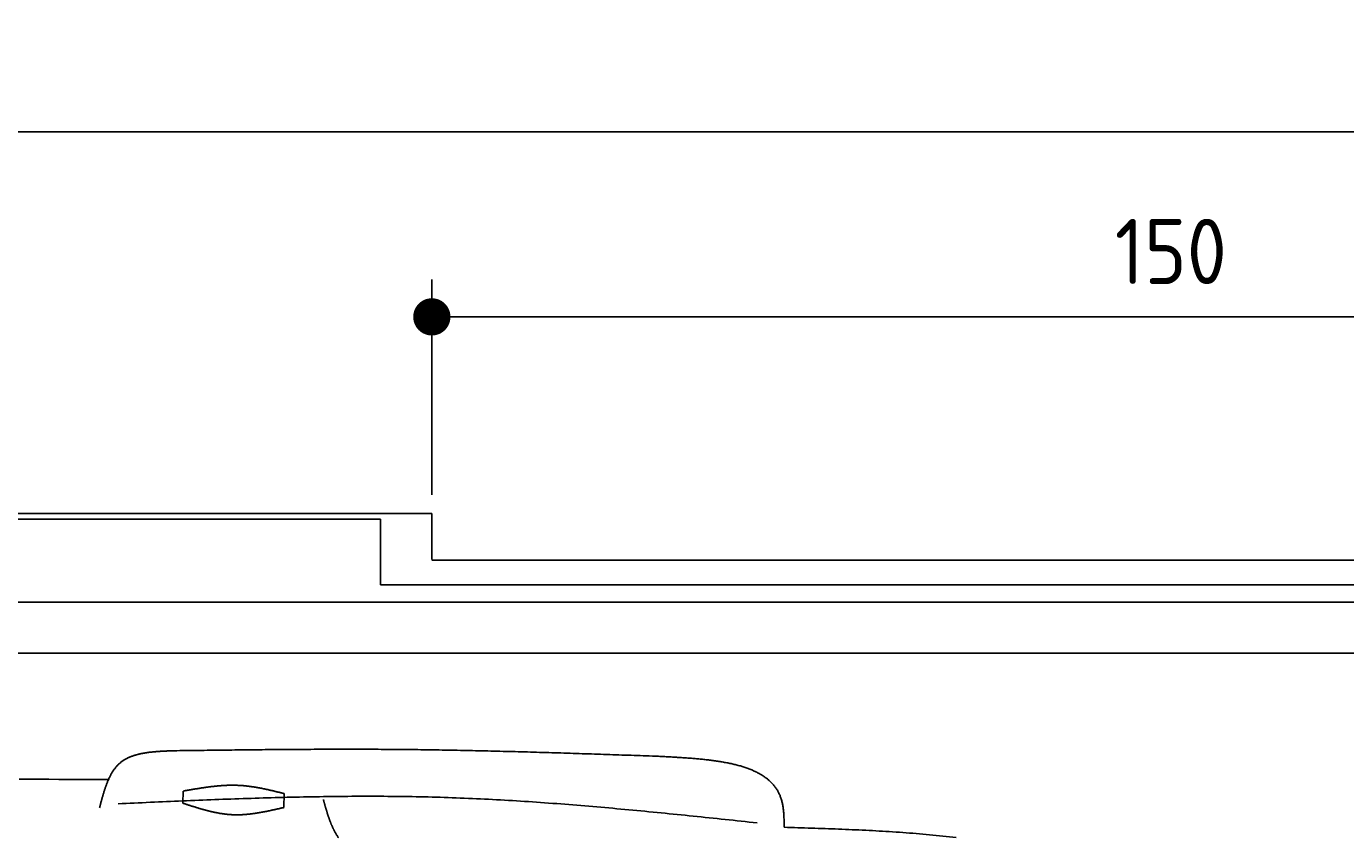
# Model space of a CAD drawing. Extents: x 715 to 7297, y 17 to 5960.
# Tile 84 of 90: x 4337 to 5754, y 5089 to 5960. Entities that reach past the tile are written whole.
import ezdxf

# ---------------------------------------------------------------- set-up
doc = ezdxf.new("R2010")
doc.units = 0
doc.layers.get('0').update_dxf_attribs({"linetype": 'CONTINUOUS'})
doc.layers.get('DEFPOINTS').update_dxf_attribs({"linetype": 'CONTINUOUS'})
doc.layers.add('4', color=3, linetype='CONTINUOUS')
doc.layers.add('CAR', color=10, linetype='CONTINUOUS')
doc.styles.get("Standard").update_dxf_attribs({"font": 'ISOCP.SHX'})
doc.dimstyles.get("Standard").update_dxf_attribs({"dimtxt": 2.5, "dimasz": 2.5, "dimexe": 1.25, "dimexo": 0.625, "dimtad": 1, "dimcen": 2.5, "dimazin": 3, "dimtfac": 1, "dimtmove": 0, "dimatfit": 3})

# ---------------------------------------------------------------- blocks, each defined once
blk = doc.blocks.new('*U15')
at = {"layer": '4', "color": 2}
blk.add_text('520', height=70, dxfattribs=at).set_placement((3599.2, 5888.9))
blk = doc.blocks.new('PUNKT')
at = {"layer": '4', "color": 0, "linetype": 'BYBLOCK'}
blk.add_line((-0.5, 0), (-1, 0), dxfattribs=at)
at = {"layer": '4', "color": 0, "linetype": 'BYBLOCK', "const_width": 0.5}
blk.add_lwpolyline([(-0.25, 0, 1), (0.25, 0, 1)], format="xyb", close=True, dxfattribs=at)
blk = doc.blocks.new('*D5')
at = {"layer": '4'}
for p, q in [((1072.8, 5407.3), (1072.8, 5886.9)), ((6272.8, 5407.3), (6272.8, 5886.9)), ((1112.8, 5846.9), (6232.8, 5846.9))]:
    blk.add_line(p, q, dxfattribs=at)
at = {"layer": 'DEFPOINTS', "color": 0}
for p in [(6272.8, 5846.9), (1072.8, 5387.3), (6272.8, 5387.3)]:
    blk.add_point(p, dxfattribs=at)
blk.add_blockref('*U15', (0, 0))
at = {"layer": '4', "xscale": 40, "yscale": 40, "zscale": 40, "rotation": 180}
blk.add_blockref('PUNKT', (1072.8, 5846.9), dxfattribs=at)
at = {"layer": '4', "xscale": 40, "yscale": 40, "zscale": 40}
blk.add_blockref('PUNKT', (6272.8, 5846.9), dxfattribs=at)
blk = doc.blocks.new('*U37')
at = {"layer": '4', "color": 2}
blk.add_text('150', height=70, dxfattribs=at).set_placement((5506.2, 5683.6))
blk = doc.blocks.new('*D7')
at = {"layer": '4'}
for p, q in [((4772.8, 5457.3), (4772.8, 5688.4)), ((6272.8, 5407.3), (6272.8, 5688.4)), ((4812.8, 5648.4), (6232.8, 5648.4))]:
    blk.add_line(p, q, dxfattribs=at)
at = {"layer": 'DEFPOINTS', "color": 0}
for p in [(6272.8, 5648.4), (4772.8, 5437.3), (6272.8, 5387.3)]:
    blk.add_point(p, dxfattribs=at)
blk.add_blockref('*U37', (0, 0))
at = {"layer": '4', "xscale": 40, "yscale": 40, "zscale": 40, "rotation": 180}
blk.add_blockref('PUNKT', (4772.8, 5648.4), dxfattribs=at)
at = {"layer": '4', "xscale": 40, "yscale": 40, "zscale": 40}
blk.add_blockref('PUNKT', (6272.8, 5648.4), dxfattribs=at)

msp = doc.modelspace()

# ---------------------------------------------------------------- linework, layer by layer
for p, q in [((1372.775, 5437.271), (4772.775, 5437.271)), ((4717.775, 5431.271), (4122.776, 5431.271)), ((4717.775, 5360.771), (4717.775, 5431.271)), ((4772.775, 5388.021), (4772.775, 5437.271)), ((4772.775, 5387.271), (6272.775, 5387.271)), ((6251.55, 5360.771), (4717.775, 5360.771)), ((4551.187, 5342.271), (1171.717, 5342.271)), ((6015.736, 5342.271), (4551.187, 5342.271)), ((1171.717, 5287.271), (6020.522, 5287.271))]:
    msp.add_line(p, q)
at = {"layer": 'CAR'}
for points in [[(4505.372, 5126.437), (4505.617, 5139.371)], [(4614.146, 5136.738), (4613.863, 5121.762)]]:
    msp.add_lwpolyline(points, dxfattribs=at)
for points in [[(4415.93, 5121.25, 0), (4416.13, 5122.01, 0), (4416.32, 5122.77, 0), (4416.52, 5123.52, 0), (4416.72, 5124.28, 0), (4416.92, 5125.04, 0), (4417.12, 5125.79, 0), (4417.32, 5126.55, 0), (4417.53, 5127.3, 0), (4417.73, 5128.06, 0), (4417.93, 5128.81, 0), (4418.14, 5129.56, 0), (4418.34, 5130.31, 0), (4418.55, 5131.06, 0), (4418.76, 5131.8, 0), (4418.96, 5132.55, 0), (4419.18, 5133.29, 0), (4419.39, 5134.03, 0), (4419.6, 5134.77, 0), (4419.82, 5135.51, 0), (4420.03, 5136.24, 0), (4420.25, 5136.97, 0), (4420.48, 5137.7, 0), (4420.7, 5138.43, 0), (4420.93, 5139.15, 0), (4421.16, 5139.87, 0), (4421.39, 5140.59, 0), (4421.62, 5141.31, 0), (4421.86, 5142.02, 0), (4422.1, 5142.73, 0), (4422.34, 5143.43, 0), (4422.58, 5144.13, 0), (4422.83, 5144.83, 0), (4423.08, 5145.52, 0), (4423.34, 5146.21, 0), (4423.6, 5146.9, 0), (4423.86, 5147.58, 0), (4424.12, 5148.25, 0), (4424.39, 5148.93, 0), (4424.66, 5149.59, 0), (4424.94, 5150.25, 0), (4425.22, 5150.91, 0), (4425.51, 5151.56, 0), (4425.79, 5152.21, 0), (4426.09, 5152.85, 0), (4426.39, 5153.49, 0), (4426.69, 5154.12, 0), (4426.99, 5154.75, 0), (4427.3, 5155.37, 0), (4427.62, 5155.98, 0), (4427.94, 5156.59, 0), (4428.27, 5157.19, 0), (4428.6, 5157.79, 0), (4428.93, 5158.38, 0), (4429.28, 5158.96, 0), (4429.62, 5159.53, 0), (4429.98, 5160.1, 0), (4430.33, 5160.67, 0), (4430.7, 5161.22, 0), (4431.07, 5161.77, 0), (4431.44, 5162.31, 0), (4431.82, 5162.85, 0), (4432.21, 5163.37, 0), (4432.6, 5163.89, 0), (4433, 5164.4, 0), (4433.41, 5164.91, 0), (4433.82, 5165.4, 0), (4434.24, 5165.89, 0), (4434.67, 5166.37, 0), (4435.1, 5166.84, 0), (4435.54, 5167.3, 0), (4435.99, 5167.76, 0), (4436.44, 5168.2, 0), (4436.9, 5168.64, 0), (4437.37, 5169.07, 0), (4437.84, 5169.48, 0), (4438.33, 5169.89, 0), (4438.82, 5170.29, 0), (4439.32, 5170.69, 0), (4439.82, 5171.07, 0), (4440.33, 5171.44, 0), (4440.85, 5171.81, 0), (4441.38, 5172.16, 0), (4441.91, 5172.51, 0), (4442.45, 5172.85, 0), (4443, 5173.19, 0), (4443.55, 5173.51, 0), (4444.11, 5173.82, 0), (4444.67, 5174.13, 0), (4445.25, 5174.43, 0), (4445.82, 5174.73, 0), (4446.41, 5175.01, 0), (4447, 5175.29, 0), (4447.6, 5175.56, 0), (4448.2, 5175.82, 0), (4448.81, 5176.08, 0), (4449.42, 5176.33, 0), (4450.04, 5176.57, 0), (4450.66, 5176.81, 0), (4451.29, 5177.03, 0), (4451.93, 5177.26, 0), (4452.57, 5177.47, 0), (4453.22, 5177.68, 0), (4453.87, 5177.89, 0), (4454.52, 5178.08, 0), (4455.19, 5178.27, 0), (4455.85, 5178.46, 0), (4456.52, 5178.64, 0), (4457.2, 5178.81, 0), (4457.88, 5178.98, 0), (4458.56, 5179.14, 0), (4459.25, 5179.3, 0), (4459.94, 5179.45, 0), (4460.64, 5179.6, 0), (4461.34, 5179.74, 0), (4462.05, 5179.88, 0), (4462.75, 5180.01, 0), (4463.47, 5180.14, 0), (4464.18, 5180.26, 0), (4464.9, 5180.38, 0), (4465.63, 5180.5, 0), (4466.36, 5180.61, 0), (4467.09, 5180.71, 0), (4467.82, 5180.81, 0), (4468.56, 5180.91, 0), (4469.3, 5181.01, 0), (4470.04, 5181.1, 0), (4470.79, 5181.18, 0), (4471.54, 5181.27, 0), (4472.29, 5181.35, 0), (4473.04, 5181.42, 0), (4473.8, 5181.5, 0), (4474.56, 5181.57, 0), (4475.32, 5181.64, 0), (4476.09, 5181.7, 0), (4476.85, 5181.76, 0), (4477.62, 5181.82, 0), (4478.39, 5181.88, 0), (4479.17, 5181.93, 0), (4479.94, 5181.98, 0), (4480.72, 5182.03, 0), (4481.49, 5182.08, 0), (4482.27, 5182.13, 0), (4483.06, 5182.17, 0), (4483.84, 5182.21, 0), (4484.62, 5182.26, 0), (4485.41, 5182.29, 0), (4486.19, 5182.33, 0), (4486.98, 5182.37, 0), (4487.77, 5182.4, 0), (4488.56, 5182.44, 0), (4489.35, 5182.47, 0), (4490.14, 5182.5, 0), (4490.93, 5182.54, 0), (4491.72, 5182.57, 0), (4492.51, 5182.6, 0), (4493.31, 5182.63, 0), (4494.1, 5182.66, 0), (4494.89, 5182.69, 0), (4495.69, 5182.71, 0)], [(4495.69, 5182.71, 0), (4498.96, 5182.76, 0), (4502.24, 5182.8, 0), (4505.51, 5182.84, 0), (4508.78, 5182.88, 0), (4512.06, 5182.92, 0), (4515.33, 5182.97, 0), (4518.61, 5183.01, 0), (4521.88, 5183.05, 0), (4525.15, 5183.09, 0), (4528.43, 5183.13, 0), (4531.7, 5183.17, 0), (4534.98, 5183.21, 0), (4538.25, 5183.25, 0), (4541.53, 5183.29, 0), (4544.8, 5183.33, 0), (4548.07, 5183.37, 0), (4551.35, 5183.41, 0), (4554.62, 5183.45, 0), (4557.9, 5183.48, 0), (4561.17, 5183.52, 0), (4564.45, 5183.56, 0), (4567.72, 5183.59, 0), (4570.99, 5183.63, 0), (4574.27, 5183.66, 0), (4577.54, 5183.7, 0), (4580.82, 5183.73, 0), (4584.09, 5183.76, 0), (4587.36, 5183.8, 0), (4590.64, 5183.83, 0), (4593.91, 5183.86, 0), (4597.19, 5183.89, 0), (4600.46, 5183.92, 0), (4603.73, 5183.95, 0), (4607.01, 5183.97, 0), (4610.28, 5184, 0), (4613.56, 5184.03, 0), (4616.83, 5184.05, 0), (4620.1, 5184.07, 0), (4623.38, 5184.1, 0), (4626.65, 5184.12, 0), (4629.93, 5184.14, 0), (4633.2, 5184.16, 0), (4636.47, 5184.18, 0), (4639.75, 5184.2, 0), (4643.02, 5184.21, 0), (4646.3, 5184.23, 0), (4649.57, 5184.24, 0), (4652.84, 5184.25, 0), (4656.12, 5184.26, 0), (4659.39, 5184.27, 0), (4662.67, 5184.28, 0), (4665.94, 5184.29, 0), (4669.21, 5184.3, 0), (4672.49, 5184.3, 0), (4675.76, 5184.31, 0), (4679.03, 5184.31, 0), (4682.31, 5184.31, 0), (4685.58, 5184.31, 0), (4688.86, 5184.3, 0), (4692.13, 5184.3, 0), (4695.4, 5184.3, 0), (4698.68, 5184.29, 0), (4701.95, 5184.28, 0), (4705.22, 5184.27, 0), (4708.5, 5184.26, 0), (4711.77, 5184.24, 0), (4715.04, 5184.23, 0), (4718.32, 5184.21, 0), (4721.59, 5184.19, 0), (4724.87, 5184.17, 0), (4728.14, 5184.15, 0), (4731.41, 5184.12, 0), (4734.69, 5184.1, 0), (4737.96, 5184.07, 0), (4741.23, 5184.04, 0), (4744.51, 5184.01, 0), (4747.78, 5183.97, 0), (4751.05, 5183.94, 0), (4754.33, 5183.9, 0), (4757.6, 5183.86, 0), (4760.87, 5183.82, 0), (4764.15, 5183.77, 0), (4767.42, 5183.73, 0), (4770.69, 5183.68, 0), (4773.97, 5183.63, 0), (4777.24, 5183.58, 0), (4780.51, 5183.53, 0), (4783.79, 5183.48, 0), (4787.06, 5183.42, 0), (4790.33, 5183.36, 0), (4793.61, 5183.3, 0), (4796.88, 5183.24, 0), (4800.15, 5183.18, 0), (4803.42, 5183.12, 0), (4806.7, 5183.05, 0), (4809.97, 5182.98, 0), (4813.24, 5182.92, 0), (4816.52, 5182.85, 0), (4819.79, 5182.78, 0), (4823.06, 5182.7, 0), (4826.34, 5182.63, 0), (4829.61, 5182.55, 0), (4832.88, 5182.48, 0), (4836.15, 5182.4, 0), (4839.43, 5182.32, 0), (4842.7, 5182.24, 0), (4845.97, 5182.16, 0), (4849.25, 5182.07, 0), (4852.52, 5181.99, 0), (4855.79, 5181.9, 0), (4859.06, 5181.82, 0), (4862.34, 5181.73, 0), (4865.61, 5181.64, 0), (4868.88, 5181.55, 0), (4872.16, 5181.46, 0), (4875.43, 5181.37, 0), (4878.7, 5181.27, 0), (4881.97, 5181.18, 0), (4885.25, 5181.08, 0), (4888.52, 5180.99, 0), (4891.79, 5180.89, 0), (4895.06, 5180.79, 0), (4898.34, 5180.69, 0), (4901.61, 5180.59, 0), (4904.88, 5180.49, 0), (4908.16, 5180.39, 0), (4911.43, 5180.29, 0), (4914.7, 5180.19, 0), (4917.97, 5180.08, 0), (4921.25, 5179.98, 0), (4924.52, 5179.87, 0), (4927.79, 5179.77, 0), (4931.06, 5179.66, 0), (4934.34, 5179.56, 0), (4937.61, 5179.45, 0), (4940.88, 5179.34, 0), (4944.15, 5179.23, 0), (4947.43, 5179.12, 0), (4950.7, 5179.01, 0), (4953.97, 5178.9, 0), (4957.24, 5178.79, 0), (4960.52, 5178.68, 0), (4963.79, 5178.57, 0), (4967.06, 5178.46, 0), (4970.33, 5178.35, 0), (4973.61, 5178.23, 0), (4976.88, 5178.12, 0), (4980.15, 5178.01, 0), (4983.42, 5177.89, 0), (4986.7, 5177.78, 0), (4989.97, 5177.67, 0), (4993.24, 5177.55, 0), (4996.52, 5177.44, 0), (4999.79, 5177.32, 0), (5003.06, 5177.21, 0), (5006.33, 5177.1, 0), (5009.61, 5176.98, 0), (5012.88, 5176.87, 0), (5016.15, 5176.75, 0)], [(5016.15, 5176.75, 0), (5017.53, 5176.68, 0), (5018.9, 5176.61, 0), (5020.28, 5176.54, 0), (5021.65, 5176.46, 0), (5023.03, 5176.39, 0), (5024.4, 5176.32, 0), (5025.78, 5176.24, 0), (5027.15, 5176.17, 0), (5028.52, 5176.09, 0), (5029.89, 5176.01, 0), (5031.26, 5175.94, 0), (5032.63, 5175.86, 0), (5033.99, 5175.78, 0), (5035.36, 5175.7, 0), (5036.72, 5175.61, 0), (5038.08, 5175.53, 0), (5039.44, 5175.44, 0), (5040.8, 5175.36, 0), (5042.15, 5175.27, 0), (5043.5, 5175.18, 0), (5044.85, 5175.08, 0), (5046.2, 5174.99, 0), (5047.54, 5174.89, 0), (5048.88, 5174.79, 0), (5050.22, 5174.69, 0), (5051.56, 5174.58, 0), (5052.89, 5174.48, 0), (5054.22, 5174.37, 0), (5055.54, 5174.25, 0), (5056.86, 5174.14, 0), (5058.18, 5174.02, 0), (5059.49, 5173.9, 0), (5060.8, 5173.77, 0), (5062.1, 5173.65, 0), (5063.4, 5173.51, 0), (5064.7, 5173.38, 0), (5065.99, 5173.24, 0), (5067.27, 5173.1, 0), (5068.55, 5172.95, 0), (5069.83, 5172.8, 0), (5071.1, 5172.65, 0), (5072.37, 5172.49, 0), (5073.63, 5172.33, 0), (5074.88, 5172.16, 0), (5076.13, 5171.99, 0), (5077.37, 5171.82, 0), (5078.61, 5171.64, 0), (5079.84, 5171.45, 0), (5081.07, 5171.26, 0), (5082.28, 5171.07, 0), (5083.5, 5170.87, 0), (5084.7, 5170.67, 0), (5085.9, 5170.46, 0), (5087.09, 5170.24, 0), (5088.28, 5170.02, 0), (5089.46, 5169.8, 0), (5090.63, 5169.57, 0), (5091.79, 5169.33, 0), (5092.95, 5169.09, 0), (5094.1, 5168.84, 0), (5095.24, 5168.59, 0), (5096.37, 5168.33, 0), (5097.49, 5168.06, 0), (5098.61, 5167.79, 0), (5099.72, 5167.51, 0), (5100.82, 5167.22, 0), (5101.91, 5166.93, 0), (5103, 5166.63, 0), (5104.07, 5166.33, 0), (5105.14, 5166.01, 0), (5106.19, 5165.69, 0), (5107.24, 5165.37, 0), (5108.28, 5165.03, 0), (5109.31, 5164.69, 0), (5110.33, 5164.34, 0), (5111.33, 5163.99, 0), (5112.33, 5163.63, 0), (5113.32, 5163.26, 0), (5114.3, 5162.88, 0), (5115.27, 5162.49, 0), (5116.23, 5162.1, 0), (5117.18, 5161.69, 0), (5118.12, 5161.28, 0), (5119.05, 5160.86, 0), (5119.97, 5160.44, 0), (5120.87, 5160, 0), (5121.77, 5159.56, 0), (5122.65, 5159.1, 0), (5123.52, 5158.64, 0), (5124.38, 5158.17, 0), (5125.23, 5157.69, 0), (5126.07, 5157.2, 0), (5126.9, 5156.71, 0), (5127.71, 5156.2, 0), (5128.51, 5155.68, 0), (5129.3, 5155.16, 0), (5130.08, 5154.62, 0), (5130.84, 5154.08, 0), (5131.6, 5153.52, 0), (5132.34, 5152.96, 0), (5133.06, 5152.38, 0), (5133.78, 5151.8, 0), (5134.48, 5151.21, 0), (5135.16, 5150.6, 0), (5135.84, 5149.99, 0), (5136.5, 5149.36, 0), (5137.14, 5148.72, 0), (5137.78, 5148.08, 0), (5138.4, 5147.42, 0), (5139, 5146.75, 0), (5139.59, 5146.07, 0), (5140.17, 5145.38, 0), (5140.73, 5144.68, 0), (5141.28, 5143.97, 0), (5141.81, 5143.24, 0), (5142.33, 5142.51, 0), (5142.83, 5141.76, 0), (5143.32, 5141, 0), (5143.79, 5140.23, 0), (5144.25, 5139.45, 0), (5144.69, 5138.66, 0), (5145.12, 5137.85, 0), (5145.53, 5137.03, 0), (5145.92, 5136.2, 0), (5146.3, 5135.36, 0), (5146.67, 5134.5, 0), (5147.01, 5133.63, 0), (5147.34, 5132.75, 0), (5147.66, 5131.86, 0), (5147.96, 5130.95, 0), (5148.24, 5130.04, 0), (5148.5, 5129.1, 0), (5148.75, 5128.16, 0), (5148.98, 5127.2, 0), (5149.19, 5126.23, 0), (5149.39, 5125.25, 0), (5149.57, 5124.26, 0), (5149.75, 5123.25, 0), (5149.9, 5122.24, 0), (5150.05, 5121.21, 0), (5150.18, 5120.18, 0), (5150.3, 5119.14, 0), (5150.41, 5118.08, 0), (5150.51, 5117.03, 0), (5150.6, 5115.96, 0), (5150.68, 5114.89, 0), (5150.75, 5113.81, 0), (5150.82, 5112.72, 0), (5150.87, 5111.63, 0), (5150.93, 5110.53, 0), (5150.97, 5109.43, 0), (5151.01, 5108.33, 0), (5151.05, 5107.22, 0), (5151.08, 5106.11, 0), (5151.11, 5105, 0), (5151.14, 5103.88, 0), (5151.16, 5102.76, 0), (5151.18, 5101.65, 0), (5151.21, 5100.53, 0)], [(4329.53, 5152.27, 0), (4340.2, 5152.21, 0), (4350.87, 5152.14, 0), (4361.54, 5152.08, 0), (4372.21, 5152.01, 0), (4382.88, 5151.94, 0), (4393.55, 5151.88, 0), (4404.22, 5151.81, 0), (4414.88, 5151.74, 0), (4425.55, 5151.67, 0)], [(4505.62, 5139.37, 0), (4506.31, 5139.49, 0), (4506.99, 5139.62, 0), (4507.68, 5139.74, 0), (4508.37, 5139.86, 0), (4509.06, 5139.98, 0), (4509.75, 5140.1, 0), (4510.44, 5140.23, 0), (4511.12, 5140.35, 0), (4511.81, 5140.47, 0), (4512.5, 5140.59, 0), (4513.19, 5140.71, 0), (4513.88, 5140.83, 0), (4514.57, 5140.95, 0), (4515.25, 5141.06, 0), (4515.94, 5141.18, 0), (4516.63, 5141.3, 0), (4517.32, 5141.42, 0), (4518.01, 5141.53, 0), (4518.69, 5141.65, 0), (4519.38, 5141.76, 0), (4520.07, 5141.88, 0), (4520.76, 5141.99, 0), (4521.45, 5142.1, 0), (4522.14, 5142.21, 0), (4522.82, 5142.32, 0), (4523.51, 5142.43, 0), (4524.2, 5142.54, 0), (4524.89, 5142.65, 0), (4525.57, 5142.75, 0), (4526.26, 5142.86, 0), (4526.95, 5142.96, 0), (4527.64, 5143.06, 0), (4528.32, 5143.16, 0), (4529.01, 5143.26, 0), (4529.7, 5143.36, 0), (4530.39, 5143.46, 0), (4531.07, 5143.55, 0), (4531.76, 5143.65, 0), (4532.45, 5143.74, 0), (4533.14, 5143.83, 0), (4533.82, 5143.92, 0), (4534.51, 5144, 0), (4535.2, 5144.09, 0), (4535.88, 5144.17, 0), (4536.57, 5144.26, 0), (4537.26, 5144.34, 0), (4537.94, 5144.41, 0), (4538.63, 5144.49, 0), (4539.32, 5144.56, 0), (4540, 5144.64, 0), (4540.69, 5144.71, 0), (4541.37, 5144.78, 0), (4542.06, 5144.84, 0), (4542.75, 5144.91, 0), (4543.43, 5144.97, 0), (4544.12, 5145.03, 0), (4544.8, 5145.08, 0), (4545.49, 5145.14, 0), (4546.17, 5145.19, 0), (4546.86, 5145.24, 0), (4547.55, 5145.29, 0), (4548.23, 5145.34, 0), (4548.92, 5145.38, 0), (4549.6, 5145.42, 0), (4550.29, 5145.46, 0), (4550.97, 5145.49, 0), (4551.65, 5145.52, 0), (4552.34, 5145.55, 0), (4553.02, 5145.58, 0), (4553.71, 5145.6, 0), (4554.39, 5145.62, 0), (4555.08, 5145.64, 0), (4555.76, 5145.66, 0), (4556.44, 5145.67, 0), (4557.13, 5145.68, 0), (4557.81, 5145.68, 0), (4558.49, 5145.69, 0), (4559.18, 5145.69, 0), (4559.86, 5145.68, 0), (4560.54, 5145.68, 0), (4561.23, 5145.67, 0), (4561.91, 5145.66, 0), (4562.59, 5145.64, 0), (4563.27, 5145.62, 0), (4563.96, 5145.6, 0), (4564.64, 5145.57, 0), (4565.32, 5145.54, 0), (4566, 5145.51, 0), (4566.68, 5145.47, 0), (4567.37, 5145.43, 0), (4568.05, 5145.38, 0), (4568.73, 5145.34, 0), (4569.41, 5145.28, 0), (4570.09, 5145.23, 0), (4570.77, 5145.17, 0), (4571.45, 5145.11, 0), (4572.13, 5145.04, 0), (4572.81, 5144.97, 0), (4573.49, 5144.9, 0), (4574.17, 5144.83, 0), (4574.85, 5144.75, 0), (4575.53, 5144.67, 0), (4576.21, 5144.59, 0), (4576.89, 5144.5, 0), (4577.57, 5144.41, 0), (4578.25, 5144.32, 0), (4578.93, 5144.22, 0), (4579.61, 5144.12, 0), (4580.29, 5144.02, 0), (4580.97, 5143.92, 0), (4581.65, 5143.81, 0), (4582.33, 5143.71, 0), (4583, 5143.59, 0), (4583.68, 5143.48, 0), (4584.36, 5143.37, 0), (4585.04, 5143.25, 0), (4585.72, 5143.13, 0), (4586.4, 5143.01, 0), (4587.07, 5142.88, 0), (4587.75, 5142.75, 0), (4588.43, 5142.63, 0), (4589.11, 5142.5, 0), (4589.79, 5142.36, 0), (4590.46, 5142.23, 0), (4591.14, 5142.09, 0), (4591.82, 5141.95, 0), (4592.5, 5141.81, 0), (4593.17, 5141.67, 0), (4593.85, 5141.53, 0), (4594.53, 5141.38, 0), (4595.2, 5141.24, 0), (4595.88, 5141.09, 0), (4596.56, 5140.94, 0), (4597.23, 5140.79, 0), (4597.91, 5140.64, 0), (4598.59, 5140.49, 0), (4599.27, 5140.33, 0), (4599.94, 5140.18, 0), (4600.62, 5140.02, 0), (4601.3, 5139.86, 0), (4601.97, 5139.7, 0), (4602.65, 5139.54, 0), (4603.33, 5139.38, 0), (4604, 5139.22, 0), (4604.68, 5139.06, 0), (4605.35, 5138.9, 0), (4606.03, 5138.73, 0), (4606.71, 5138.57, 0), (4607.38, 5138.41, 0), (4608.06, 5138.24, 0), (4608.74, 5138.07, 0), (4609.41, 5137.91, 0), (4610.09, 5137.74, 0), (4610.76, 5137.58, 0), (4611.44, 5137.41, 0), (4612.12, 5137.24, 0), (4612.79, 5137.07, 0), (4613.47, 5136.91, 0), (4614.15, 5136.74, 0)], [(5122.25, 5105.27, 0), (5117.95, 5105.73, 0), (5113.64, 5106.18, 0), (5109.33, 5106.64, 0), (5105.03, 5107.1, 0), (5100.72, 5107.55, 0), (5096.42, 5108.01, 0), (5092.11, 5108.46, 0), (5087.8, 5108.91, 0), (5083.5, 5109.37, 0), (5079.19, 5109.82, 0), (5074.88, 5110.27, 0), (5070.58, 5110.72, 0), (5066.27, 5111.17, 0), (5061.96, 5111.62, 0), (5057.66, 5112.06, 0), (5053.35, 5112.5, 0), (5049.04, 5112.95, 0), (5044.73, 5113.39, 0), (5040.43, 5113.83, 0), (5036.12, 5114.26, 0), (5031.81, 5114.7, 0), (5027.51, 5115.13, 0), (5023.2, 5115.56, 0), (5018.89, 5115.99, 0), (5014.58, 5116.41, 0), (5010.28, 5116.83, 0), (5005.97, 5117.25, 0), (5001.66, 5117.67, 0), (4997.35, 5118.08, 0), (4993.05, 5118.5, 0), (4988.74, 5118.9, 0), (4984.43, 5119.31, 0), (4980.12, 5119.71, 0), (4975.81, 5120.11, 0), (4971.51, 5120.5, 0), (4967.2, 5120.89, 0), (4962.89, 5121.28, 0), (4958.58, 5121.66, 0), (4954.27, 5122.04, 0), (4949.96, 5122.41, 0), (4945.65, 5122.78, 0), (4941.34, 5123.15, 0), (4937.03, 5123.51, 0), (4932.72, 5123.87, 0), (4928.41, 5124.22, 0), (4924.1, 5124.57, 0), (4919.79, 5124.91, 0), (4915.48, 5125.25, 0), (4911.17, 5125.58, 0), (4906.86, 5125.91, 0), (4902.55, 5126.23, 0), (4898.24, 5126.55, 0), (4893.93, 5126.86, 0), (4889.62, 5127.17, 0), (4885.31, 5127.47, 0), (4881, 5127.76, 0), (4876.69, 5128.05, 0), (4872.37, 5128.34, 0), (4868.06, 5128.61, 0), (4863.75, 5128.88, 0), (4859.44, 5129.15, 0), (4855.13, 5129.41, 0), (4850.81, 5129.66, 0), (4846.5, 5129.9, 0), (4842.19, 5130.14, 0), (4837.87, 5130.37, 0), (4833.56, 5130.6, 0), (4829.25, 5130.81, 0), (4824.93, 5131.02, 0), (4820.62, 5131.23, 0), (4816.3, 5131.42, 0), (4811.99, 5131.61, 0), (4807.67, 5131.79, 0), (4803.36, 5131.96, 0), (4799.04, 5132.13, 0), (4794.73, 5132.28, 0), (4790.41, 5132.43, 0), (4786.09, 5132.57, 0), (4781.78, 5132.71, 0), (4777.46, 5132.83, 0), (4773.14, 5132.95, 0), (4768.83, 5133.06, 0), (4764.51, 5133.16, 0), (4760.19, 5133.25, 0), (4755.87, 5133.34, 0), (4751.56, 5133.42, 0), (4747.24, 5133.49, 0), (4742.92, 5133.55, 0), (4738.6, 5133.61, 0), (4734.28, 5133.66, 0), (4729.96, 5133.7, 0), (4725.64, 5133.74, 0), (4721.32, 5133.77, 0), (4717, 5133.79, 0), (4712.68, 5133.81, 0), (4708.36, 5133.81, 0), (4704.04, 5133.82, 0), (4699.72, 5133.81, 0), (4695.4, 5133.81, 0), (4691.08, 5133.79, 0), (4686.76, 5133.77, 0), (4682.44, 5133.74, 0), (4678.11, 5133.71, 0), (4673.79, 5133.67, 0), (4669.47, 5133.63, 0), (4665.15, 5133.58, 0), (4660.83, 5133.52, 0), (4656.5, 5133.46, 0), (4652.18, 5133.4, 0), (4647.86, 5133.33, 0), (4643.54, 5133.25, 0), (4639.21, 5133.17, 0), (4634.89, 5133.09, 0), (4630.57, 5133, 0), (4626.24, 5132.9, 0), (4621.92, 5132.8, 0), (4617.6, 5132.7, 0), (4613.27, 5132.6, 0), (4608.95, 5132.48, 0), (4604.62, 5132.37, 0), (4600.3, 5132.25, 0), (4595.97, 5132.13, 0), (4591.65, 5132, 0), (4587.33, 5131.87, 0), (4583, 5131.74, 0), (4578.68, 5131.6, 0), (4574.35, 5131.46, 0), (4570.03, 5131.32, 0), (4565.7, 5131.17, 0), (4561.38, 5131.02, 0), (4557.05, 5130.87, 0), (4552.73, 5130.71, 0), (4548.4, 5130.55, 0), (4544.07, 5130.39, 0), (4539.75, 5130.23, 0), (4535.42, 5130.06, 0), (4531.1, 5129.89, 0), (4526.77, 5129.72, 0), (4522.45, 5129.55, 0), (4518.12, 5129.38, 0), (4513.79, 5129.2, 0), (4509.47, 5129.02, 0), (4505.14, 5128.84, 0), (4500.81, 5128.66, 0), (4496.49, 5128.48, 0), (4492.16, 5128.29, 0), (4487.84, 5128.1, 0), (4483.51, 5127.92, 0), (4479.18, 5127.73, 0), (4474.86, 5127.54, 0), (4470.53, 5127.35, 0), (4466.2, 5127.16, 0), (4461.88, 5126.97, 0), (4457.55, 5126.78, 0), (4453.22, 5126.58, 0), (4448.9, 5126.39, 0), (4444.57, 5126.2, 0), (4440.24, 5126, 0), (4435.92, 5125.81, 0)], [(4672.55, 5089.18, 0), (4672.24, 5089.66, 0), (4671.93, 5090.13, 0), (4671.63, 5090.61, 0), (4671.33, 5091.09, 0), (4671.03, 5091.57, 0), (4670.73, 5092.06, 0), (4670.44, 5092.54, 0), (4670.15, 5093.03, 0), (4669.87, 5093.52, 0), (4669.59, 5094.01, 0), (4669.31, 5094.5, 0), (4669.03, 5095, 0), (4668.76, 5095.49, 0), (4668.5, 5095.99, 0), (4668.23, 5096.49, 0), (4667.97, 5097, 0), (4667.71, 5097.5, 0), (4667.46, 5098.01, 0), (4667.21, 5098.52, 0), (4666.96, 5099.03, 0), (4666.72, 5099.54, 0), (4666.47, 5100.06, 0), (4666.24, 5100.57, 0), (4666, 5101.09, 0), (4665.77, 5101.61, 0), (4665.54, 5102.13, 0), (4665.31, 5102.66, 0), (4665.09, 5103.18, 0), (4664.86, 5103.71, 0), (4664.65, 5104.23, 0), (4664.43, 5104.76, 0), (4664.22, 5105.29, 0), (4664, 5105.83, 0), (4663.8, 5106.36, 0), (4663.59, 5106.9, 0), (4663.39, 5107.43, 0), (4663.18, 5107.97, 0), (4662.98, 5108.51, 0), (4662.79, 5109.05, 0), (4662.59, 5109.59, 0), (4662.4, 5110.14, 0), (4662.21, 5110.68, 0), (4662.02, 5111.23, 0), (4661.83, 5111.77, 0), (4661.64, 5112.32, 0), (4661.46, 5112.87, 0), (4661.28, 5113.42, 0), (4661.1, 5113.97, 0), (4660.92, 5114.52, 0), (4660.74, 5115.07, 0), (4660.56, 5115.62, 0), (4660.39, 5116.18, 0), (4660.22, 5116.73, 0), (4660.04, 5117.29, 0), (4659.87, 5117.84, 0), (4659.7, 5118.4, 0), (4659.54, 5118.96, 0), (4659.37, 5119.52, 0), (4659.2, 5120.08, 0), (4659.04, 5120.64, 0), (4658.87, 5121.2, 0), (4658.71, 5121.76, 0), (4658.55, 5122.32, 0), (4658.38, 5122.88, 0), (4658.22, 5123.44, 0), (4658.06, 5124, 0), (4657.9, 5124.57, 0), (4657.74, 5125.13, 0), (4657.59, 5125.69, 0), (4657.43, 5126.26, 0), (4657.27, 5126.82, 0), (4657.11, 5127.39, 0), (4656.95, 5127.95, 0), (4656.8, 5128.51, 0), (4656.64, 5129.08, 0), (4656.48, 5129.64, 0), (4656.33, 5130.21, 0)], [(4505.37, 5126.44, 0), (4506.05, 5126.22, 0), (4506.72, 5126, 0), (4507.39, 5125.78, 0), (4508.07, 5125.56, 0), (4508.74, 5125.34, 0), (4509.41, 5125.12, 0), (4510.09, 5124.9, 0), (4510.76, 5124.68, 0), (4511.43, 5124.46, 0), (4512.11, 5124.24, 0), (4512.78, 5124.03, 0), (4513.46, 5123.81, 0), (4514.13, 5123.59, 0), (4514.8, 5123.38, 0), (4515.48, 5123.16, 0), (4516.15, 5122.95, 0), (4516.82, 5122.74, 0), (4517.5, 5122.53, 0), (4518.17, 5122.32, 0), (4518.85, 5122.11, 0), (4519.52, 5121.9, 0), (4520.19, 5121.69, 0), (4520.87, 5121.49, 0), (4521.54, 5121.29, 0), (4522.22, 5121.08, 0), (4522.89, 5120.88, 0), (4523.57, 5120.68, 0), (4524.24, 5120.49, 0), (4524.92, 5120.29, 0), (4525.59, 5120.1, 0), (4526.27, 5119.9, 0), (4526.94, 5119.71, 0), (4527.62, 5119.53, 0), (4528.29, 5119.34, 0), (4528.97, 5119.16, 0), (4529.64, 5118.97, 0), (4530.32, 5118.79, 0), (4530.99, 5118.62, 0), (4531.67, 5118.44, 0), (4532.34, 5118.27, 0), (4533.02, 5118.1, 0), (4533.69, 5117.93, 0), (4534.37, 5117.77, 0), (4535.05, 5117.6, 0), (4535.72, 5117.44, 0), (4536.4, 5117.29, 0), (4537.08, 5117.13, 0), (4537.75, 5116.98, 0), (4538.43, 5116.83, 0), (4539.11, 5116.69, 0), (4539.78, 5116.54, 0), (4540.46, 5116.4, 0), (4541.14, 5116.27, 0), (4541.82, 5116.13, 0), (4542.49, 5116, 0), (4543.17, 5115.88, 0), (4543.85, 5115.76, 0), (4544.53, 5115.64, 0), (4545.21, 5115.52, 0), (4545.88, 5115.41, 0), (4546.56, 5115.3, 0), (4547.24, 5115.19, 0), (4547.92, 5115.09, 0), (4548.6, 5115, 0), (4549.28, 5114.9, 0), (4549.96, 5114.81, 0), (4550.64, 5114.73, 0), (4551.32, 5114.65, 0), (4552, 5114.57, 0), (4552.68, 5114.5, 0), (4553.36, 5114.43, 0), (4554.04, 5114.36, 0), (4554.72, 5114.3, 0), (4555.4, 5114.25, 0), (4556.08, 5114.2, 0), (4556.77, 5114.15, 0), (4557.45, 5114.11, 0), (4558.13, 5114.07, 0), (4558.81, 5114.04, 0), (4559.49, 5114.01, 0), (4560.18, 5113.99, 0), (4560.86, 5113.97, 0), (4561.54, 5113.96, 0), (4562.23, 5113.95, 0), (4562.91, 5113.95, 0), (4563.59, 5113.95, 0), (4564.28, 5113.95, 0), (4564.96, 5113.96, 0), (4565.65, 5113.97, 0), (4566.33, 5113.99, 0), (4567.01, 5114.01, 0), (4567.7, 5114.03, 0), (4568.38, 5114.06, 0), (4569.07, 5114.09, 0), (4569.75, 5114.13, 0), (4570.44, 5114.17, 0), (4571.13, 5114.22, 0), (4571.81, 5114.26, 0), (4572.5, 5114.31, 0), (4573.18, 5114.37, 0), (4573.87, 5114.43, 0), (4574.56, 5114.49, 0), (4575.24, 5114.55, 0), (4575.93, 5114.62, 0), (4576.62, 5114.7, 0), (4577.3, 5114.77, 0), (4577.99, 5114.85, 0), (4578.68, 5114.93, 0), (4579.37, 5115.01, 0), (4580.05, 5115.1, 0), (4580.74, 5115.19, 0), (4581.43, 5115.28, 0), (4582.12, 5115.38, 0), (4582.81, 5115.48, 0), (4583.5, 5115.58, 0), (4584.18, 5115.68, 0), (4584.87, 5115.79, 0), (4585.56, 5115.9, 0), (4586.25, 5116.01, 0), (4586.94, 5116.12, 0), (4587.63, 5116.24, 0), (4588.32, 5116.36, 0), (4589.01, 5116.48, 0), (4589.7, 5116.6, 0), (4590.38, 5116.72, 0), (4591.07, 5116.85, 0), (4591.76, 5116.98, 0), (4592.45, 5117.11, 0), (4593.14, 5117.24, 0), (4593.83, 5117.37, 0), (4594.52, 5117.51, 0), (4595.21, 5117.65, 0), (4595.9, 5117.78, 0), (4596.59, 5117.93, 0), (4597.28, 5118.07, 0), (4597.97, 5118.21, 0), (4598.66, 5118.36, 0), (4599.35, 5118.5, 0), (4600.05, 5118.65, 0), (4600.74, 5118.8, 0), (4601.43, 5118.95, 0), (4602.12, 5119.1, 0), (4602.81, 5119.25, 0), (4603.5, 5119.4, 0), (4604.19, 5119.55, 0), (4604.88, 5119.71, 0), (4605.57, 5119.86, 0), (4606.26, 5120.02, 0), (4606.95, 5120.18, 0), (4607.64, 5120.33, 0), (4608.33, 5120.49, 0), (4609.03, 5120.65, 0), (4609.72, 5120.81, 0), (4610.41, 5120.96, 0), (4611.1, 5121.12, 0), (4611.79, 5121.28, 0), (4612.48, 5121.44, 0), (4613.17, 5121.6, 0), (4613.86, 5121.76, 0)], [(5151.21, 5100.53, 0), (5154.86, 5100.42, 0), (5158.51, 5100.31, 0), (5162.16, 5100.19, 0), (5165.81, 5100.08, 0), (5169.46, 5099.97, 0), (5173.11, 5099.85, 0), (5176.76, 5099.74, 0), (5180.41, 5099.62, 0), (5184.06, 5099.5, 0), (5187.71, 5099.38, 0), (5191.35, 5099.25, 0), (5195, 5099.13, 0), (5198.64, 5099, 0), (5202.29, 5098.86, 0), (5205.93, 5098.73, 0), (5209.57, 5098.59, 0), (5213.21, 5098.44, 0), (5216.85, 5098.29, 0), (5220.49, 5098.14, 0), (5224.13, 5097.98, 0), (5227.76, 5097.82, 0), (5231.39, 5097.65, 0), (5235.03, 5097.48, 0), (5238.65, 5097.3, 0), (5242.28, 5097.12, 0), (5245.91, 5096.93, 0), (5249.53, 5096.73, 0), (5253.15, 5096.53, 0), (5256.77, 5096.31, 0), (5260.39, 5096.1, 0), (5264, 5095.87, 0), (5267.61, 5095.64, 0), (5271.22, 5095.4, 0), (5274.83, 5095.15, 0), (5278.43, 5094.89, 0), (5282.03, 5094.63, 0), (5285.63, 5094.35, 0), (5289.23, 5094.07, 0), (5292.82, 5093.77, 0), (5296.41, 5093.47, 0), (5299.99, 5093.16, 0), (5303.58, 5092.84, 0), (5307.16, 5092.5, 0), (5310.73, 5092.16, 0), (5314.3, 5091.81, 0), (5317.87, 5091.44, 0), (5321.44, 5091.06, 0), (5325, 5090.68, 0), (5328.56, 5090.28, 0), (5332.11, 5089.86, 0), (5335.66, 5089.44, 0)]]:
    msp.add_polyline3d(points, dxfattribs=at)

# ---------------------------------------------------------------- dimensions: what is measured, and where the dimension line sits
at = {"layer": '4'}
dim = msp.add_linear_dim(base=(6272.775, 5846.871), p1=(1072.775, 5387.271), p2=(6272.775, 5387.271), dimstyle='Standard', override={"dimtad": 3}, dxfattribs=at)
dim.commit()
dim.dimension.update_dxf_attribs({"geometry": '*D5', "text_midpoint": (3672.775, 5923.946), "dimtype": 128})
dim = msp.add_linear_dim(base=(6272.775, 5648.386), p1=(4772.775, 5437.271), p2=(6272.775, 5387.271), dimstyle='Standard', dxfattribs=at)
dim.commit()
dim.dimension.update_dxf_attribs({"geometry": '*D7', "text_midpoint": (5572.775, 5718.56), "dimtype": 128})

doc.saveas('drawing.dxf')
